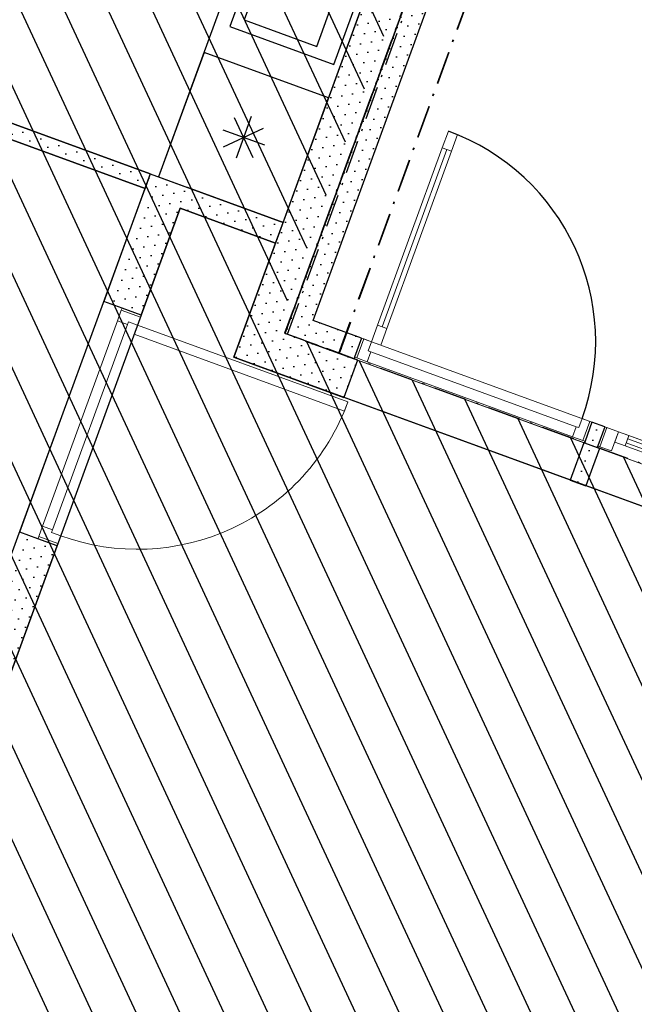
# Model space of a CAD drawing. Header units: millimetres. Extents: x 112481703 to 112587609, y 1264638581 to 1264713694.
# Tile 171 of 174: x 112563593 to 112566375, y 1264704783 to 1264709238. Entities that reach past the tile are written whole.
import ezdxf

# ---------------------------------------------------------------- set-up
doc = ezdxf.new("R2010")
doc.units = ezdxf.units.MM
doc.header["$LTSCALE"] = 0.5
doc.header["$MEASUREMENT"] = 0
doc.linetypes.add('Over snittplan', pattern=[520, 300, -100, 20, -100])
doc.linetypes.add('PLINE', pattern=[0])
for name, color, linetype in [('231- Bærende yttervegger', 7, 'Continuous'), ('231- Bærende yttervegger (Skravur)', 7, 'Continuous'), ('231- Bærende yttervegger (Skravur)(Nye konstruksjoner)', 7, 'Continuous'), ('231- Bærende yttervegger(Nye konstruksjoner)', 7, 'Continuous'), ('242- Ikke-bærende innervegger', 7, 'Continuous'), ('242- Ikke-bærende innervegger (Skravur)', 7, 'Continuous'), ('244- Vinduer_ dører_ foldevegger(Nye konstruksjoner)', 7, 'Continuous'), ('265- Gesimser_ takrenner og nedløp', 7, 'Continuous'), ('273- Kjøkkeninnredning', 7, 'Continuous'), ('862- M___Nettoareal', 7, 'Continuous'), ('862- M___Nettoareal(Polylinje)', 7, 'Continuous'), ('878- Annen overflate_visuell informasjon', 7, 'Continuous'), ('LA_farge_dekke_asfalt2', 7, 'Continuous')]:
    doc.layers.add(name, color=color, linetype=linetype)
for name, color, linetype, lineweight in [('234- Vinduer_ dører_ porter', 7, 'Continuous', 0), ('234- Vinduer_ dører_ porter(Nye konstruksjoner)', 7, 'Continuous', 0), ('244- Vinduer_ dører_ foldevegger', 7, 'Continuous', 0)]:
    doc.layers.add(name, color=color, linetype=linetype, lineweight=lineweight)
pattern_1 = [(249.956, (112557650, 1264717795), (-81.357, 29.6823), [0, -50]), (249.956, (112557682.11, 1264717756.67), (-81.357, 29.6823), [0, -50])]

# ---------------------------------------------------------------- blocks, each defined once
blk = doc.blocks.new('Omsorgsbustad_1301_39', base_point=(112560902.5, 1264710562.1))
at = {"layer": '862- M___Nettoareal(Polylinje)', "linetype": 'PLINE', "flags": 128}
blk.add_lwpolyline([(112565494.6, 1264710265.7), (112558467.7, 1264712829.4), (112558322.1, 1264712430.2), (112557552.6, 1264710321.2), (112561888.1, 1264708739.4), (112561853.8, 1264708645.5), (112561459.6, 1264707565.1), (112563549.9, 1264706802.5), (112564159.9, 1264708474.7), (112563220.5, 1264708817.4), (112563020, 1264708267.9), (112562954.3, 1264708291.9), (112563178.7, 1264708907.2), (112564183.9, 1264708540.5), (112564785.2, 1264708321.1)], close=True, dxfattribs=at)
blk = doc.blocks.new('Opphaldsrom_1230_54', base_point=(112564606, 1264703030.1))
at = {"layer": '862- M___Nettoareal(Polylinje)', "linetype": 'PLINE', "flags": 128}
blk.add_lwpolyline([(112564562.4, 1264707710.5), (112564750.9, 1264708227.2), (112564318.8, 1264708384.8), (112562454.2, 1264703274.3), (112562285.1, 1264703336), (112561890.6, 1264703480), (112561342.2, 1264701976.9), (112561736.8, 1264701832.9), (112561905.9, 1264701771.2), (112560651.8, 1264698333.9), (112562197.1, 1264697770.1), (112562216, 1264697821.7), (112562347.5, 1264697773.7), (112564202.9, 1264697096.8), (112567662.5, 1264706579.4)], close=True, dxfattribs=at)
blk = doc.blocks.new('Dør[33]', base_point=(112557650, 1264717795))
at = {"layer": '244- Vinduer_ dører_ foldevegger', "linetype": 'PLINE'}
for p, q in [((112563592.7, 1264706919.9), (112563973.2, 1264707962.7)), ((112564055.8, 1264707932.5), (112563973.2, 1264707962.7)), ((112563761.8, 1264706858.2), (112564142.3, 1264707901)), ((112564035.3, 1264707876.2), (112564052.4, 1264707923.2)), ((112564052.4, 1264707923.2), (112564055.8, 1264707932.5)), ((112564052.4, 1264707923.2), (112564138.8, 1264707891.6)), ((112564142.3, 1264707901), (112564055.8, 1264707932.5)), ((112564142.3, 1264707901), (112564055.8, 1264707932.5)), ((112564142.3, 1264707901), (112564055.8, 1264707932.5)), ((112564138.8, 1264707891.6), (112564125.8, 1264707855.9)), ((112564138.8, 1264707891.6), (112564142.3, 1264707901)), ((112564035.3, 1264707876.2), (112563695.9, 1264706946.1)), ((112563741, 1264706929.7), (112564080.4, 1264707859.7)), ((112564080.4, 1264707859.7), (112564035.3, 1264707876.2)), ((112564084.5, 1264707871), (112564080.4, 1264707859.7)), ((112564125.8, 1264707855.9), (112564084.5, 1264707871)), ((112564125.8, 1264707855.9), (112564110.7, 1264707814.6)), ((112565078.4, 1264707508.4), (112564125.8, 1264707855.9)), ((112564110.7, 1264707814.6), (112565063.3, 1264707467)), ((112565063.3, 1264707467), (112565078.4, 1264707508.4)), ((112563675.4, 1264706889.8), (112563592.7, 1264706919.9)), ((112563678.8, 1264706899.2), (112563695.9, 1264706946.1)), ((112563695.9, 1264706946.1), (112563741, 1264706929.7)), ((112563741, 1264706929.7), (112563736.9, 1264706918.4)), ((112563736.9, 1264706918.4), (112563778.3, 1264706903.3)), ((112563678.8, 1264706899.2), (112563675.4, 1264706889.8)), ((112563761.8, 1264706858.2), (112563675.4, 1264706889.8)), ((112563761.8, 1264706858.2), (112563675.4, 1264706889.8)), ((112563761.8, 1264706858.2), (112563675.4, 1264706889.8)), ((112563765.2, 1264706867.6), (112563678.8, 1264706899.2)), ((112563765.2, 1264706867.6), (112563761.8, 1264706858.2)), ((112563778.3, 1264706903.3), (112563765.2, 1264706867.6))]:
    blk.add_line(p, q, dxfattribs=at)
blk.add_arc((112564125.8, 1264707855.9), 1014, 249.956, 339.956, dxfattribs=at)
blk = doc.blocks.new('Vindu[24]', base_point=(112557650, 1264717795))
at = {"layer": '234- Vinduer_ dører_ porter(Nye konstruksjoner)', "linetype": 'PLINE'}
for p, q in [((112566241.3, 1264707396), (112566209.8, 1264707309.6)), ((112566241.3, 1264707396), (112566209.8, 1264707309.6)), ((112566219.2, 1264707306.1), (112566250.7, 1264707392.6)), ((112567565.9, 1264706912.7), (112566241.3, 1264707396)), ((112566250.7, 1264707392.6), (112566241.3, 1264707396)), ((112566303.3, 1264707373.4), (112566250.7, 1264707392.6)), ((112566271.8, 1264707286.9), (112566303.3, 1264707373.4)), ((112566303.3, 1264707373.4), (112566286.2, 1264707326.4)), ((112566350.3, 1264707356.2), (112566303.3, 1264707373.4)), ((112566333.1, 1264707309.3), (112566350.3, 1264707356.2)), ((112567456.9, 1264706952.5), (112566350.3, 1264707356.2)), ((112566286.2, 1264707326.4), (112566333.1, 1264707309.3)), ((112566338.3, 1264707323.4), (112567444.9, 1264706919.6)), ((112567451.8, 1264706938.4), (112566345.1, 1264707342.1)), ((112566209.8, 1264707309.6), (112566207, 1264707302.1)), ((112567531.6, 1264706818.8), (112566207, 1264707302.1)), ((112566209.8, 1264707309.6), (112566219.2, 1264707306.1)), ((112566219.2, 1264707306.1), (112566271.8, 1264707286.9)), ((112566333.1, 1264707309.3), (112567439.8, 1264706905.5)), ((112567456.9, 1264706952.5), (112567439.8, 1264706905.5)), ((112567503.9, 1264706935.3), (112567456.9, 1264706952.5)), ((112567503.9, 1264706935.3), (112567472.4, 1264706848.9)), ((112567486.8, 1264706888.4), (112567503.9, 1264706935.3)), ((112567556.5, 1264706916.2), (112567503.9, 1264706935.3)), ((112567525, 1264706829.7), (112567556.5, 1264706916.2)), ((112567565.9, 1264706912.7), (112567534.4, 1264706826.3)), ((112567565.9, 1264706912.7), (112567534.4, 1264706826.3)), ((112567565.9, 1264706912.7), (112567556.5, 1264706916.2)), ((112567439.8, 1264706905.5), (112567486.8, 1264706888.4)), ((112567472.4, 1264706848.9), (112567525, 1264706829.7)), ((112567525, 1264706829.7), (112567534.4, 1264706826.3)), ((112567534.4, 1264706826.3), (112567531.6, 1264706818.8))]:
    blk.add_line(p, q, dxfattribs=at)
blk = doc.blocks.new('Dør[45]', base_point=(112557650, 1264717795))
at = {"layer": '234- Vinduer_ dører_ porter(Nye konstruksjoner)', "linetype": 'PLINE'}
for p, q in [((112565533, 1264708733.8), (112565505.6, 1264708658.6)), ((112565574.3, 1264708718.7), (112565533, 1264708733.8)), ((112565546.9, 1264708643.6), (112565574.3, 1264708718.7)), ((112565526.3, 1264708651.1), (112565233.6, 1264707848.8)), ((112565505.6, 1264708658.6), (112565546.9, 1264708643.6)), ((112565212.9, 1264707856.4), (112565185.5, 1264707781.2)), ((112565254.2, 1264707841.3), (112565212.9, 1264707856.4)), ((112565226.8, 1264707766.1), (112565254.2, 1264707841.3)), ((112565140.4, 1264707797.7), (112565108.8, 1264707711.2)), ((112565118.2, 1264707707.8), (112565149.8, 1264707794.2)), ((112566183.1, 1264707417.2), (112565140.4, 1264707797.7)), ((112565149.8, 1264707794.2), (112565140.4, 1264707797.7)), ((112565149.8, 1264707794.2), (112565185.5, 1264707781.2)), ((112565185.5, 1264707781.2), (112565170.4, 1264707739.9)), ((112565185.5, 1264707781.2), (112565226.8, 1264707766.1)), ((112565181.7, 1264707735.8), (112565165.2, 1264707690.7)), ((112565170.4, 1264707739.9), (112565181.7, 1264707735.8)), ((112566111.7, 1264707396.4), (112565181.7, 1264707735.8)), ((112566148.9, 1264707323.3), (112565106.1, 1264707703.7)), ((112565118.2, 1264707707.8), (112565108.8, 1264707711.2)), ((112565165.2, 1264707690.7), (112565118.2, 1264707707.8)), ((112565165.2, 1264707690.7), (112566095.2, 1264707351.4)), ((112566123, 1264707392.3), (112566138, 1264707433.7)), ((112566138, 1264707433.7), (112566173.7, 1264707420.6)), ((112566173.7, 1264707420.6), (112566142.2, 1264707334.2)), ((112566183.1, 1264707417.2), (112566151.6, 1264707330.8)), ((112566173.7, 1264707420.6), (112566183.1, 1264707417.2)), ((112566095.2, 1264707351.4), (112566111.7, 1264707396.4)), ((112566111.7, 1264707396.4), (112566123, 1264707392.3)), ((112566142.2, 1264707334.2), (112566095.2, 1264707351.4)), ((112566142.2, 1264707334.2), (112566151.6, 1264707330.8))]:
    blk.add_line(p, q, dxfattribs=at)
at = {"layer": '234- Vinduer_ dører_ porter(Nye konstruksjoner)', "linetype": 'PLINE', "flags": 128}
for points in [[(112565505.6, 1264708658.6), (112565212.9, 1264707856.4), (112565233.6, 1264707848.8), (112565526.3, 1264708651.1)], [(112565526.3, 1264708651.1), (112565233.6, 1264707848.8), (112565254.2, 1264707841.3), (112565546.9, 1264708643.6)]]:
    blk.add_lwpolyline(points, close=True, dxfattribs=at)
at = {"layer": '244- Vinduer_ dører_ foldevegger(Nye konstruksjoner)', "linetype": 'PLINE'}
for p, q in [((112565140.4, 1264707797.7), (112565108.8, 1264707711.2)), ((112565140.4, 1264707797.7), (112565108.8, 1264707711.2)), ((112565108.8, 1264707711.2), (112565106.1, 1264707703.7)), ((112566183.1, 1264707417.2), (112566151.6, 1264707330.8)), ((112566183.1, 1264707417.2), (112566151.6, 1264707330.8)), ((112566151.6, 1264707330.8), (112566148.9, 1264707323.3))]:
    blk.add_line(p, q, dxfattribs=at)
blk.add_arc((112565185.5, 1264707781.2), 1014, 339.956, 69.956, dxfattribs=at)
blk = doc.blocks.new('Veggåpning 01[116]', base_point=(112557650, 1264717795))
at = {"layer": '234- Vinduer_ dører_ porter', "linetype": 'PLINE'}
for p, q in [((112566146, 1264707324.3), (112565122, 1264707697.9)), ((112566084.3, 1264707155.2), (112565060.3, 1264707528.8))]:
    blk.add_line(p, q, dxfattribs=at)
at = {"layer": '244- Vinduer_ dører_ foldevegger', "linetype": 'PLINE'}
for p, q in [((112565122, 1264707697.9), (112565060.3, 1264707528.8)), ((112566146, 1264707324.3), (112566084.3, 1264707155.2))]:
    blk.add_line(p, q, dxfattribs=at)
blk = doc.blocks.new('Veggåpning 07[93]', base_point=(112557650, 1264717795))
at = {"layer": '234- Vinduer_ dører_ porter(Nye konstruksjoner)', "linetype": 'PLINE'}
for p, q in [((112566216.4, 1264707298.6), (112566184.9, 1264707212.2)), ((112567522.2, 1264706822.2), (112566216.4, 1264707298.6)), ((112566184.9, 1264707212.2), (112566154.7, 1264707129.5)), ((112567460.5, 1264706653.1), (112566154.7, 1264707129.5)), ((112567522.2, 1264706822.2), (112567490.7, 1264706735.8)), ((112567490.7, 1264706735.8), (112567460.5, 1264706653.1))]:
    blk.add_line(p, q, dxfattribs=at)
blk = doc.blocks.new('Kjøkkenlayout[13]', base_point=(112564579.5, 1264707757.3))
at = {"layer": '273- Kjøkkeninnredning', "linetype": 'PLINE'}
for p, q in [((112564762.6, 1264709659.8), (112564608.4, 1264709237.1)), ((112565091.4, 1264709539.8), (112564762.6, 1264709659.8)), ((112564937.2, 1264709117.1), (112565091.4, 1264709539.8)), ((112564608.4, 1264709237.1), (112564937.2, 1264709117.1)), ((112564563.9, 1264708796.3), (112564648.3, 1264708615)), ((112564640.4, 1264708799.6), (112564571.9, 1264708611.7)), ((112564512.2, 1264708739.9), (112564700.1, 1264708671.4)), ((112564515.5, 1264708663.5), (112564696.8, 1264708747.9))]:
    blk.add_line(p, q, dxfattribs=at)
at = {"layer": '273- Kjøkkeninnredning', "linetype": 'PLINE', "flags": 128}
for points in [[(112564785.2, 1264708321.1), (112565494.6, 1264710265.7), (112562970.3, 1264711186.7), (112562764.6, 1264710623.1), (112564725.3, 1264709907.7), (112564221.5, 1264708526.7)], [(112564079.6, 1264710196.5), (112564624.5, 1264709997.7), (112564795.8, 1264710467.5), (112564251, 1264710666.2)], [(112564732.8, 1264709723.9), (112564544.3, 1264709207.2), (112565014, 1264709035.9), (112565202.5, 1264709552.5)], [(112564427.1, 1264709090.3), (112564221.5, 1264708526.7), (112564785.1, 1264708321), (112564990.8, 1264708884.7)]]:
    blk.add_lwpolyline(points, close=True, dxfattribs=at)
at = {"layer": '273- Kjøkkeninnredning', "linetype": 'PLINE'}
for centre, radius in [((112564335, 1264710515.8), 72.5), ((112564614.4, 1264710393.2), 90), ((112564284.6, 1264710281.4), 105), ((112564553.6, 1264710167.3), 72.5)]:
    blk.add_circle(centre, radius, dxfattribs=at)

msp = doc.modelspace()

# ---------------------------------------------------------------- hatches: boundary and pattern name
at = {"layer": '231- Bærende yttervegger (Skravur)', "linetype": 'Continuous'}
h = msp.add_hatch(dxfattribs=at)
h.set_pattern_fill('Prikker_tett', color=256, style=0, pattern_type=2)
h.set_pattern_definition(pattern_1)
h.paths.add_polyline_path([(112565494.6, 1264710265.7), (112564624.1, 1264707879.6), (112564793.2, 1264707817.9), (112565663.7, 1264710204)])
h = msp.add_hatch(dxfattribs=at)
h.set_pattern_fill('Prikker_tett', color=256, style=0, pattern_type=2)
h.set_pattern_definition(pattern_1)
h.paths.add_polyline_path([(112564793.2, 1264707817.9), (112564624.1, 1264707879.6), (112564562.4, 1264707710.5)])
h = msp.add_hatch(dxfattribs=at)
h.set_pattern_fill('Prikker_tett', color=256, style=0, pattern_type=2)
h.set_pattern_definition(pattern_1)
h.paths.add_polyline_path([(112564731.5, 1264707648.8), (112564793.2, 1264707817.9), (112564562.4, 1264707710.5)])
h = msp.add_hatch(dxfattribs=at)
h.set_pattern_fill('Prikker_tett', color=256, style=0, pattern_type=2)
h.set_pattern_definition(pattern_1)
h.paths.add_polyline_path([(112564793.2, 1264707817.9), (112564731.5, 1264707648.8), (112565060.3, 1264707528.8), (112565122, 1264707697.9)])
h = msp.add_hatch(dxfattribs=at)
h.set_pattern_fill('Prikker_tett', color=256, style=0, pattern_type=2)
h.set_pattern_definition(pattern_1)
h.paths.add_polyline_path([(112566154.7, 1264707129.5), (112566216.4, 1264707298.6), (112566146, 1264707324.3), (112566084.3, 1264707155.2)])
at = {"layer": '231- Bærende yttervegger (Skravur)(Nye konstruksjoner)', "linetype": 'Continuous'}
h = msp.add_hatch(dxfattribs=at)
h.set_pattern_fill('Prikker_tett', color=256, style=0, pattern_type=2)
h.set_pattern_definition(pattern_1)
h.paths.add_polyline_path([(112565725.4, 1264710373.1), (112564793.2, 1264707817.9), (112564887.1, 1264707783.6), (112565819.4, 1264710338.9)])
h = msp.add_hatch(dxfattribs=at)
h.set_pattern_fill('Prikker_tett', color=256, style=0, pattern_type=2)
h.set_pattern_definition(pattern_1)
h.paths.add_polyline_path([(112564921.4, 1264707877.5), (112564887.1, 1264707783.6), (112565106.1, 1264707703.7), (112565140.4, 1264707797.7)])
h = msp.add_hatch(dxfattribs=at)
h.set_pattern_fill('Prikker_tett', color=256, style=0, pattern_type=2)
h.set_pattern_definition(pattern_1)
h.paths.add_polyline_path([(112566207, 1264707302.1), (112566241.3, 1264707396), (112566183.1, 1264707417.2), (112566148.9, 1264707323.3)])
at = {"layer": '242- Ikke-bærende innervegger (Skravur)', "linetype": 'Continuous'}
h = msp.add_hatch(dxfattribs=at)
h.set_pattern_fill('Prikker_tett', color=256, style=0, pattern_type=2)
h.set_pattern_definition(pattern_1)
h.paths.add_polyline_path([(112563220.5, 1264708817.4), (112564159.9, 1264708474.7), (112564183.9, 1264708540.5), (112563244.5, 1264708883.2)])
h = msp.add_hatch(dxfattribs=at)
h.set_pattern_fill('Prikker_tett', color=256, style=0, pattern_type=2)
h.set_pattern_definition(pattern_1)
h.paths.add_polyline_path([(112564318.8, 1264708384.8), (112564183.9, 1264708540.5), (112564149.7, 1264708446.5)])
h = msp.add_hatch(dxfattribs=at)
h.set_pattern_fill('Prikker_tett', color=256, style=0, pattern_type=2)
h.set_pattern_definition(pattern_1)
h.paths.add_polyline_path([(112564318.8, 1264708384.8), (112564353, 1264708478.8), (112564183.9, 1264708540.5)])
h = msp.add_hatch(dxfattribs=at)
h.set_pattern_fill('Prikker_tett', color=256, style=0, pattern_type=2)
h.set_pattern_definition(pattern_1)
h.paths.add_polyline_path([(112564318.8, 1264708384.8), (112564750.9, 1264708227.2), (112564785.2, 1264708321.1), (112564353, 1264708478.8)])
h = msp.add_hatch(dxfattribs=at)
h.set_pattern_fill('Prikker_tett', color=256, style=0, pattern_type=2)
h.set_pattern_definition(pattern_1)
h.paths.add_polyline_path([(112564149.7, 1264708446.5), (112563973.2, 1264707962.7), (112564142.3, 1264707901), (112564318.8, 1264708384.8)])
h = msp.add_hatch(dxfattribs=at)
h.set_pattern_fill('Prikker_tett', color=256, style=0, pattern_type=2)
h.set_pattern_definition(pattern_1)
h.paths.add_polyline_path([(112562454.2, 1264703274.3), (112563761.8, 1264706858.2), (112563592.7, 1264706919.9), (112562285.1, 1264703336)])
at = {"layer": 'LA_farge_dekke_asfalt2', "linetype": 'Continuous'}
h = msp.add_hatch(dxfattribs=at)
h.set_pattern_fill('Murverk', color=256, style=0, pattern_type=2)
h.set_pattern_definition([(294.956, (112557650, 1264717795), (163.1938, 75.94596), [])])
h.paths.add_polyline_path([(112565687.9, 1264710386.8), (112564756, 1264707832.6), (112572318.4, 1264705073.5), (112572751.4, 1264706260.3), (112578651, 1264704107.9), (112574031.4, 1264691445.9), (112568141.2, 1264693594.9), (112571354, 1264702401.1), (112567032.6, 1264703977.7), (112564436.7, 1264696862.5), (112562299.5, 1264697642.2), (112557201.2, 1264683668.2), (112555524.4, 1264684280), (112555412.6, 1264683973.7), (112548655, 1264686439.2), (112558360.3, 1264713060.2)])

# ---------------------------------------------------------------- linework, layer by layer
at = {"layer": '231- Bærende yttervegger', "linetype": 'PLINE'}
for p, q in [((112565122, 1264707697.9), (112565060.3, 1264707528.8)), ((112566146, 1264707324.3), (112566084.3, 1264707155.2)), ((112566216.4, 1264707298.6), (112566184.9, 1264707212.2)), ((112566184.9, 1264707212.2), (112566154.7, 1264707129.5))]:
    msp.add_line(p, q, dxfattribs=at)
at = {"layer": '231- Bærende yttervegger', "linetype": 'PLINE', "flags": 128}
for points in [[(112564827.5, 1264707911.8), (112565725.4, 1264710373.1)], [(112565494.6, 1264710265.7), (112564562.4, 1264707710.5)], [(112565122, 1264707697.9), (112564887.1, 1264707783.6)], [(112564562.4, 1264707710.5), (112564731.5, 1264707648.8)], [(112564731.5, 1264707648.8), (112565060.3, 1264707528.8)], [(112566216.4, 1264707298.6), (112566146, 1264707324.3)], [(112566084.3, 1264707155.2), (112566154.7, 1264707129.5)]]:
    msp.add_lwpolyline(points, dxfattribs=at)
at = {"layer": '231- Bærende yttervegger(Nye konstruksjoner)', "linetype": 'PLINE'}
for p, q in [((112565140.4, 1264707797.7), (112565108.8, 1264707711.2)), ((112565108.8, 1264707711.2), (112565106.1, 1264707703.7)), ((112566183.1, 1264707417.2), (112566151.6, 1264707330.8)), ((112566241.3, 1264707396), (112566209.8, 1264707309.6)), ((112566151.6, 1264707330.8), (112566148.9, 1264707323.3)), ((112566209.8, 1264707309.6), (112566207, 1264707302.1))]:
    msp.add_line(p, q, dxfattribs=at)
at = {"layer": '231- Bærende yttervegger(Nye konstruksjoner)', "linetype": 'PLINE', "flags": 128}
for points in [[(112565725.4, 1264710373.1), (112564827.5, 1264707911.8)], [(112564921.4, 1264707877.5), (112565819.4, 1264710338.9)], [(112565140.4, 1264707797.7), (112564921.4, 1264707877.5)], [(112564887.1, 1264707783.6), (112565106.1, 1264707703.7)], [(112566241.3, 1264707396), (112566183.1, 1264707417.2)], [(112566148.9, 1264707323.3), (112566207, 1264707302.1)]]:
    msp.add_lwpolyline(points, dxfattribs=at)
at = {"layer": '242- Ikke-bærende innervegger', "linetype": 'PLINE'}
for p, q in [((112564055.8, 1264707932.5), (112563973.2, 1264707962.7)), ((112564142.3, 1264707901), (112564055.8, 1264707932.5)), ((112563675.4, 1264706889.8), (112563592.7, 1264706919.9)), ((112563761.8, 1264706858.2), (112563675.4, 1264706889.8))]:
    msp.add_line(p, q, dxfattribs=at)
at = {"layer": '242- Ikke-bærende innervegger', "linetype": 'PLINE', "flags": 128}
for points in [[(112564183.9, 1264708540.5), (112563178.7, 1264708907.2)], [(112563220.5, 1264708817.4), (112564159.9, 1264708474.7)], [(112564183.9, 1264708540.5), (112563973.2, 1264707962.7)], [(112564183.9, 1264708540.5), (112564159.9, 1264708474.7)], [(112564183.9, 1264708540.5), (112564353, 1264708478.8)], [(112564785.2, 1264708321.1), (112564353, 1264708478.8)], [(112564142.3, 1264707901), (112564318.8, 1264708384.8)], [(112564318.8, 1264708384.8), (112564750.9, 1264708227.2)], [(112564750.9, 1264708227.2), (112564785.2, 1264708321.1)], [(112562454.2, 1264703274.3), (112563761.8, 1264706858.2)]]:
    msp.add_lwpolyline(points, dxfattribs=at)
at = {"layer": '265- Gesimser_ takrenner og nedløp', "linetype": 'Over snittplan'}
for p, q in [((112564793.6, 1264707818.9), (112565812.2, 1264710610.8)), ((112564804.9, 1264707814.8), (112565824.2, 1264710608.5)), ((112565037.8, 1264707729.8), (112566061.2, 1264710534.9))]:
    msp.add_line(p, q, dxfattribs=at)
at = {"layer": '265- Gesimser_ takrenner og nedløp', "linetype": 'Over snittplan', "flags": 128}
for points in [[(112565039.7, 1264707729.1), (112566148.8, 1264710769)], [(112565810.3, 1264710611.5), (112564791.7, 1264707819.6)], [(112564791.7, 1264707819.6), (112564793.6, 1264707818.9)], [(112564793.6, 1264707818.9), (112564804.9, 1264707814.8)], [(112564804.9, 1264707814.8), (112565037.8, 1264707729.8)], [(112565037.8, 1264707729.8), (112565039.7, 1264707729.1)]]:
    msp.add_lwpolyline(points, dxfattribs=at)
at = {"layer": '878- Annen overflate_visuell informasjon', "linetype": 'Over snittplan', "flags": 128}
msp.add_lwpolyline([(112535510.6, 1264652823.2), (112547366.2, 1264648497.8), (112546601.8, 1264646402.9), (112560486.6, 1264641337.1), (112565530.1, 1264655160.9), (112556239.1, 1264658550.6), (112556742.9, 1264659931.5), (112557047.1, 1264659948.3), (112558253.5, 1264663255.1), (112558031.6, 1264663463.8), (112559652.8, 1264667907.3), (112560968, 1264667427.5), (112562758.4, 1264672334.8), (112576360.3, 1264667371.1), (112577117.2, 1264669446.8), (112579481.9, 1264668583.2), (112587608.6, 1264690857.9), (112579064.2, 1264693974), (112573204.8, 1264677906.9), (112562989.8, 1264681634.6), (112567446, 1264693848.5), (112573993.8, 1264691459.6), (112578594.8, 1264704070.5), (112572742.1, 1264706205.8), (112572327.4, 1264705069.1), (112564793.6, 1264707818.9), (112565725.4, 1264710373.1), (112558360.3, 1264713060.2), (112545164.8, 1264676892.2), (112545357.3, 1264676821.9), (112544421.7, 1264674257.3), (112538994.7, 1264659382.3), (112537625.1, 1264655628.4), (112536662.2, 1264655979.7)], close=True, dxfattribs=at)

# ---------------------------------------------------------------- block references
at = {"layer": '234- Vinduer_ dører_ porter(Nye konstruksjoner)', "linetype": 'PLINE'}
for name in ['Vindu[24]', 'Veggåpning 07[93]']:
    msp.add_blockref(name, (112557650, 1264717795), dxfattribs=at)
at = {"layer": '244- Vinduer_ dører_ foldevegger', "linetype": 'PLINE'}
for name in ['Dør[33]', 'Veggåpning 01[116]']:
    msp.add_blockref(name, (112557650, 1264717795), dxfattribs=at)
at = {"layer": '244- Vinduer_ dører_ foldevegger(Nye konstruksjoner)', "linetype": 'PLINE'}
msp.add_blockref('Dør[45]', (112557650, 1264717795), dxfattribs=at)
at = {"layer": '273- Kjøkkeninnredning', "linetype": 'PLINE'}
msp.add_blockref('Kjøkkenlayout[13]', (112564579.5, 1264707757.3), dxfattribs=at)
at = {"layer": '862- M___Nettoareal', "linetype": 'Continuous'}
for name, p in [('Omsorgsbustad_1301_39', (112560902.5, 1264710562.1)), ('Opphaldsrom_1230_54', (112564606, 1264703030.1))]:
    msp.add_blockref(name, p, dxfattribs=at)

doc.saveas('drawing.dxf')
